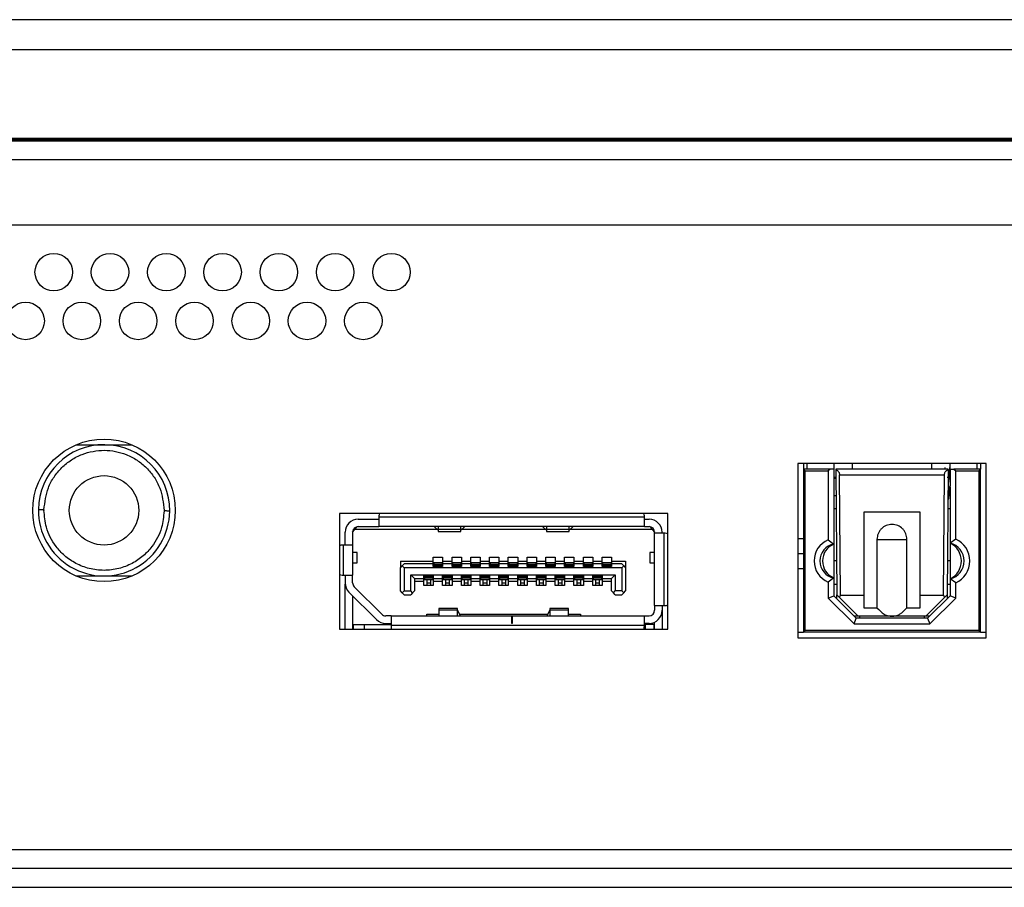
# Model space of a CAD drawing. Header units: millimetres. Extents: x 256 to 1374, y 313 to 1176.
# Tile 31 of 212: x 625 to 643, y 471 to 487. Entities that reach past the tile are written whole.
import ezdxf

# ---------------------------------------------------------------- set-up
doc = ezdxf.new("R2010")
doc.units = ezdxf.units.MM

msp = doc.modelspace()

# ---------------------------------------------------------------- linework, layer by layer
at = {"color": 7, "linetype": 'Continuous', "lineweight": 30}
for p, q in [((652.2119, 486.6513), (525.4301, 486.6513)), ((651.1536, 484.5378), (525.4301, 484.5378)), ((525.4301, 484.5354), (651.1536, 484.5354)), ((785.3437, 484.5037), (525.4301, 484.5037)), ((525.4301, 484.5014), (785.3437, 484.5014)), ((580.0536, 484.4974), (785.3437, 484.4974)), ((785.3437, 482.9974), (580.7202, 482.9974)), ((626.1203, 479.0974), (626.6136, 479.0974)), ((626.6136, 479.0974), (627.1069, 479.0974)), ((642.2886, 478.764), (638.9386, 478.764)), ((638.9386, 478.764), (638.9386, 475.664)), ((639.0386, 478.764), (639.0386, 478.664)), ((639.0386, 478.664), (639.0719, 478.6307)), ((639.5136, 478.664), (639.0386, 478.664)), ((639.0386, 478.664), (639.0386, 475.764)), ((639.1052, 478.664), (639.1052, 478.764)), ((639.5136, 478.664), (639.4802, 478.6307)), ((639.5802, 478.664), (639.5136, 478.664)), ((639.5802, 478.764), (639.5802, 478.664)), ((639.5802, 478.664), (639.5802, 477.3307)), ((639.6136, 478.664), (639.6136, 478.6583)), ((641.6136, 478.664), (639.6136, 478.664)), ((639.6136, 478.6583), (639.6321, 476.429)), ((639.9136, 478.664), (639.9136, 478.764)), ((641.3136, 478.764), (641.3136, 478.664)), ((641.5554, 478.6945), (641.5553, 478.664)), ((641.6135, 478.6583), (641.5951, 476.429)), ((641.6135, 478.6583), (641.6136, 478.664)), ((641.6384, 478.5539), (641.6388, 478.6939)), ((641.6469, 478.664), (641.6469, 478.764)), ((641.6469, 478.664), (641.6469, 478.3681)), ((641.6469, 478.664), (641.7136, 478.664)), ((641.7136, 478.664), (641.7469, 478.6307)), ((642.1886, 478.664), (641.7136, 478.664)), ((642.1219, 478.764), (642.1219, 478.664)), ((642.1886, 478.664), (642.1552, 478.6307)), ((642.1886, 478.764), (642.1886, 478.664)), ((642.1886, 475.764), (642.1886, 478.664)), ((642.2886, 475.664), (642.2886, 478.764)), ((639.0719, 475.7974), (639.0719, 478.6307)), ((639.0719, 478.6307), (639.4802, 478.6307)), ((639.4802, 478.6307), (639.4802, 477.4049)), ((639.6148, 478.514), (639.5802, 478.514)), ((639.615, 478.4974), (639.5802, 478.4974)), ((639.6988, 476.4224), (639.6811, 478.564)), ((639.6811, 478.564), (641.5461, 478.564)), ((641.5283, 476.4224), (641.5461, 478.564)), ((641.6469, 478.4974), (641.6419, 478.4974)), ((641.7469, 477.4191), (641.7469, 478.6307)), ((641.7469, 478.6307), (642.1552, 478.6307)), ((642.1552, 478.6307), (642.1552, 475.7974)), ((641.6487, 478.3474), (641.6469, 478.3681)), ((641.6469, 478.3474), (641.6469, 477.3482)), ((639.5802, 478.1974), (639.6174, 478.1974)), ((641.6276, 478.1974), (641.6469, 478.1974)), ((625.547, 477.9418), (625.5469, 477.9307)), ((639.5802, 477.964), (639.6194, 477.964)), ((641.6078, 477.964), (641.6469, 477.964)), ((627.6802, 477.9307), (627.6802, 477.9196)), ((636.6302, 477.874), (630.7969, 477.874)), ((630.7969, 477.874), (630.7969, 475.8207)), ((631.1302, 477.774), (631.4969, 477.774)), ((631.4969, 477.8307), (631.4969, 477.8074)), ((636.2136, 477.8074), (631.4969, 477.8074)), ((631.4969, 477.8074), (631.4969, 477.6407)), ((636.2136, 477.8074), (636.2136, 477.8307)), ((636.2136, 477.6407), (636.2136, 477.8074)), ((636.2136, 477.774), (636.2969, 477.774)), ((636.6302, 475.8207), (636.6302, 477.874)), ((641.1136, 477.8974), (640.1136, 477.8974)), ((640.1136, 477.8974), (640.1136, 476.4224)), ((641.1136, 476.4224), (641.1136, 477.8974)), ((631.0302, 477.5407), (631.0719, 477.5907)), ((631.0469, 477.5607), (631.0469, 477.596)), ((631.0719, 477.5907), (631.1122, 477.6391)), ((632.5377, 477.5907), (631.0719, 477.5907)), ((631.1302, 477.6407), (631.4969, 477.6407)), ((636.2136, 477.6407), (631.4969, 477.6407)), ((632.4852, 477.6358), (632.4852, 477.6407)), ((632.5503, 477.5799), (632.4852, 477.6358)), ((632.5519, 477.6407), (632.5519, 477.5892)), ((632.9519, 477.5892), (632.9519, 477.6407)), ((633.0186, 477.6358), (632.9535, 477.5799)), ((634.461, 477.5907), (632.9661, 477.5907)), ((633.0186, 477.6407), (633.0186, 477.6358)), ((634.4086, 477.6358), (634.4086, 477.6407)), ((634.4086, 477.6358), (634.4736, 477.5799)), ((634.4752, 477.6407), (634.4752, 477.5892)), ((634.8752, 477.5892), (634.8752, 477.6407)), ((634.8769, 477.5799), (634.9419, 477.6358)), ((636.3552, 477.5907), (634.8895, 477.5907)), ((634.9419, 477.6407), (634.9419, 477.6358)), ((636.2136, 477.6407), (636.2969, 477.6407)), ((636.3149, 477.6391), (636.3552, 477.5907)), ((636.3552, 477.5907), (636.3969, 477.5407)), ((636.3802, 477.5607), (636.3802, 477.596)), ((630.8969, 477.314), (630.8969, 477.5407)), ((631.0302, 477.5407), (631.0302, 477.314)), ((631.0303, 477.5441), (631.0469, 477.5607)), ((632.9519, 477.5892), (632.5519, 477.5892)), ((632.5519, 477.5892), (632.5519, 477.5574)), ((632.5519, 477.5574), (632.9519, 477.5574)), ((632.9519, 477.5574), (632.9519, 477.5892)), ((634.8752, 477.5892), (634.4752, 477.5892)), ((634.4752, 477.5892), (634.4752, 477.5574)), ((634.4752, 477.5574), (634.8752, 477.5574)), ((634.8752, 477.5574), (634.8752, 477.5892)), ((636.3969, 477.524), (636.3969, 477.5407)), ((636.5636, 477.524), (636.3969, 477.524)), ((636.3969, 476.2374), (636.3969, 477.524)), ((636.5302, 477.524), (636.5302, 477.5407)), ((636.5636, 476.2374), (636.5636, 477.524)), ((636.5836, 477.524), (636.5636, 477.524)), ((638.9386, 477.4307), (639.0386, 477.4307)), ((641.7469, 477.4191), (641.6469, 477.3482)), ((630.8636, 477.314), (630.8419, 477.314)), ((630.8636, 477.314), (630.8636, 476.7807)), ((631.0302, 477.314), (630.8636, 477.314)), ((631.0302, 477.314), (631.0302, 476.7807)), ((639.4802, 477.4049), (639.5802, 477.3307)), ((639.5802, 477.3307), (639.5802, 476.7307)), ((640.3469, 477.414), (640.3469, 476.1974)), ((640.8802, 476.1974), (640.8802, 477.414)), ((641.6469, 477.3482), (641.6469, 476.7132)), ((631.1136, 477.179), (631.0302, 477.179)), ((631.1136, 476.9957), (631.1136, 477.179)), ((632.4636, 477.0974), (632.6302, 477.0974)), ((632.4636, 477.0274), (632.4636, 477.0974)), ((632.6302, 477.0974), (632.6302, 477.0274)), ((632.7969, 477.0974), (632.9636, 477.0974)), ((632.7969, 477.0274), (632.7969, 477.0974)), ((632.9636, 477.0974), (632.9636, 477.0274)), ((633.1302, 477.0974), (633.2969, 477.0974)), ((633.1302, 477.0274), (633.1302, 477.0974)), ((633.2969, 477.0974), (633.2969, 477.0274)), ((633.4636, 477.0974), (633.6302, 477.0974)), ((633.4636, 477.0274), (633.4636, 477.0974)), ((633.6302, 477.0974), (633.6302, 477.0274)), ((633.7969, 477.0974), (633.9636, 477.0974)), ((633.7969, 477.0274), (633.7969, 477.0974)), ((633.9636, 477.0974), (633.9636, 477.0274)), ((634.1302, 477.0974), (634.2969, 477.0974)), ((634.1302, 477.0274), (634.1302, 477.0974)), ((634.2969, 477.0974), (634.2969, 477.0274)), ((634.4636, 477.0974), (634.6302, 477.0974)), ((634.4636, 477.0274), (634.4636, 477.0974)), ((634.6302, 477.0974), (634.6302, 477.0274)), ((634.7969, 477.0974), (634.9636, 477.0974)), ((634.7969, 477.0274), (634.7969, 477.0974)), ((634.9636, 477.0974), (634.9636, 477.0274)), ((635.1302, 477.0974), (635.2969, 477.0974)), ((635.1302, 477.0274), (635.1302, 477.0974)), ((635.2969, 477.0974), (635.2969, 477.0274)), ((635.4636, 477.0974), (635.6302, 477.0974)), ((635.4636, 477.0274), (635.4636, 477.0974)), ((635.6302, 477.0974), (635.6302, 477.0274)), ((636.3136, 477.179), (636.3136, 476.9957)), ((636.3969, 477.179), (636.3136, 477.179)), ((638.9386, 477.164), (639.0386, 477.164)), ((631.0302, 476.9957), (631.1136, 476.9957)), ((631.8802, 477.0274), (632.4636, 477.0274)), ((631.8802, 477.0274), (631.8802, 476.9107)), ((631.8802, 476.9107), (631.9136, 476.944)), ((631.8802, 476.4974), (631.8802, 476.9107)), ((631.9469, 476.9774), (631.9136, 476.944)), ((631.9136, 476.944), (631.9469, 476.9107)), ((632.4636, 476.9774), (631.9469, 476.9774)), ((631.9469, 476.9107), (631.9469, 476.4974)), ((635.8136, 476.9107), (631.9469, 476.9107)), ((632.4636, 476.9774), (632.4636, 477.0274)), ((632.4636, 476.9307), (632.4636, 476.9774)), ((632.6302, 476.9307), (632.4636, 476.9307)), ((632.6219, 476.9974), (632.4719, 476.9974)), ((632.4719, 476.9974), (632.4719, 476.9678)), ((632.6219, 476.9678), (632.4719, 476.9678)), ((632.4719, 476.9678), (632.4719, 476.9449)), ((632.6219, 476.9449), (632.4719, 476.9449)), ((632.4719, 476.9449), (632.4719, 476.9407)), ((632.6219, 476.9407), (632.4719, 476.9407)), ((632.4719, 476.9407), (632.4719, 476.9307)), ((632.6219, 476.9974), (632.6219, 476.9678)), ((632.6219, 476.9678), (632.6219, 476.9449)), ((632.6219, 476.9449), (632.6219, 476.9407)), ((632.6219, 476.9407), (632.6219, 476.9307)), ((632.6302, 477.0274), (632.7969, 477.0274)), ((632.6302, 477.0274), (632.6302, 476.9774)), ((632.6302, 476.9774), (632.6302, 476.9307)), ((632.7969, 476.9774), (632.6302, 476.9774)), ((632.7969, 476.9774), (632.7969, 477.0274)), ((632.7969, 476.9307), (632.7969, 476.9774)), ((632.9636, 476.9307), (632.7969, 476.9307)), ((632.9552, 476.9974), (632.8052, 476.9974)), ((632.8052, 476.9974), (632.8052, 476.9678)), ((632.8052, 476.9678), (632.8052, 476.9449)), ((632.9552, 476.9678), (632.8052, 476.9678)), ((632.9552, 476.9449), (632.8052, 476.9449)), ((632.8052, 476.9449), (632.8052, 476.9407)), ((632.9552, 476.9407), (632.8052, 476.9407)), ((632.8052, 476.9407), (632.8052, 476.9307)), ((632.9552, 476.9974), (632.9552, 476.9678)), ((632.9552, 476.9678), (632.9552, 476.9449)), ((632.9552, 476.9449), (632.9552, 476.9407)), ((632.9552, 476.9407), (632.9552, 476.9307)), ((632.9636, 477.0274), (633.1302, 477.0274)), ((632.9636, 477.0274), (632.9636, 476.9774)), ((632.9636, 476.9774), (632.9636, 476.9307)), ((633.1302, 476.9774), (632.9636, 476.9774)), ((633.1302, 476.9774), (633.1302, 477.0274)), ((633.1302, 476.9307), (633.1302, 476.9774)), ((633.2969, 476.9307), (633.1302, 476.9307)), ((633.2886, 476.9974), (633.1386, 476.9974)), ((633.1386, 476.9974), (633.1386, 476.9678)), ((633.2886, 476.9678), (633.1386, 476.9678)), ((633.1386, 476.9678), (633.1386, 476.9449)), ((633.2886, 476.9449), (633.1386, 476.9449)), ((633.1386, 476.9449), (633.1386, 476.9407)), ((633.2886, 476.9407), (633.1386, 476.9407)), ((633.1386, 476.9407), (633.1386, 476.9307)), ((633.2886, 476.9974), (633.2886, 476.9678)), ((633.2886, 476.9678), (633.2886, 476.9449)), ((633.2886, 476.9449), (633.2886, 476.9407)), ((633.2886, 476.9407), (633.2886, 476.9307)), ((633.2969, 477.0274), (633.4636, 477.0274)), ((633.2969, 477.0274), (633.2969, 476.9774)), ((633.2969, 476.9774), (633.2969, 476.9307)), ((633.4636, 476.9774), (633.2969, 476.9774)), ((633.4636, 476.9774), (633.4636, 477.0274)), ((633.4636, 476.9307), (633.4636, 476.9774)), ((633.6302, 476.9307), (633.4636, 476.9307)), ((633.6219, 476.9974), (633.4719, 476.9974)), ((633.4719, 476.9974), (633.4719, 476.9678)), ((633.4719, 476.9678), (633.4719, 476.9449)), ((633.6219, 476.9678), (633.4719, 476.9678)), ((633.6219, 476.9449), (633.4719, 476.9449)), ((633.4719, 476.9449), (633.4719, 476.9407)), ((633.6219, 476.9407), (633.4719, 476.9407)), ((633.4719, 476.9407), (633.4719, 476.9307)), ((633.6219, 476.9974), (633.6219, 476.9678)), ((633.6219, 476.9678), (633.6219, 476.9449)), ((633.6219, 476.9449), (633.6219, 476.9407)), ((633.6219, 476.9407), (633.6219, 476.9307)), ((633.6302, 477.0274), (633.7969, 477.0274)), ((633.6302, 477.0274), (633.6302, 476.9774)), ((633.6302, 476.9774), (633.6302, 476.9307)), ((633.7969, 476.9774), (633.6302, 476.9774)), ((633.7969, 476.9774), (633.7969, 477.0274)), ((633.7969, 476.9307), (633.7969, 476.9774)), ((633.9636, 476.9307), (633.7969, 476.9307)), ((633.9552, 476.9974), (633.8052, 476.9974)), ((633.8052, 476.9974), (633.8052, 476.9678)), ((633.9552, 476.9678), (633.8052, 476.9678)), ((633.8052, 476.9678), (633.8052, 476.9449)), ((633.9552, 476.9449), (633.8052, 476.9449)), ((633.8052, 476.9449), (633.8052, 476.9407)), ((633.9552, 476.9407), (633.8052, 476.9407)), ((633.8052, 476.9407), (633.8052, 476.9307)), ((633.9552, 476.9974), (633.9552, 476.9678)), ((633.9552, 476.9678), (633.9552, 476.9449)), ((633.9552, 476.9449), (633.9552, 476.9407)), ((633.9552, 476.9407), (633.9552, 476.9307)), ((633.9636, 477.0274), (634.1302, 477.0274)), ((633.9636, 477.0274), (633.9636, 476.9774)), ((633.9636, 476.9774), (633.9636, 476.9307)), ((634.1302, 476.9774), (633.9636, 476.9774)), ((634.1302, 476.9774), (634.1302, 477.0274)), ((634.1302, 476.9307), (634.1302, 476.9774)), ((634.2969, 476.9307), (634.1302, 476.9307)), ((634.2886, 476.9974), (634.1386, 476.9974)), ((634.1386, 476.9974), (634.1386, 476.9678)), ((634.1386, 476.9678), (634.1386, 476.9449)), ((634.2886, 476.9678), (634.1386, 476.9678)), ((634.2886, 476.9449), (634.1386, 476.9449)), ((634.1386, 476.9449), (634.1386, 476.9407)), ((634.2886, 476.9407), (634.1386, 476.9407)), ((634.1386, 476.9407), (634.1386, 476.9307)), ((634.2886, 476.9974), (634.2886, 476.9678)), ((634.2886, 476.9678), (634.2886, 476.9449)), ((634.2886, 476.9449), (634.2886, 476.9407)), ((634.2886, 476.9407), (634.2886, 476.9307)), ((634.2969, 477.0274), (634.4636, 477.0274)), ((634.2969, 477.0274), (634.2969, 476.9774)), ((634.2969, 476.9774), (634.2969, 476.9307)), ((634.4636, 476.9774), (634.2969, 476.9774)), ((634.4636, 476.9774), (634.4636, 477.0274)), ((634.4636, 476.9307), (634.4636, 476.9774)), ((634.6302, 476.9307), (634.4636, 476.9307)), ((634.6219, 476.9974), (634.4719, 476.9974)), ((634.4719, 476.9974), (634.4719, 476.9678)), ((634.6219, 476.9678), (634.4719, 476.9678)), ((634.4719, 476.9678), (634.4719, 476.9449)), ((634.6219, 476.9449), (634.4719, 476.9449)), ((634.4719, 476.9449), (634.4719, 476.9407)), ((634.6219, 476.9407), (634.4719, 476.9407)), ((634.4719, 476.9407), (634.4719, 476.9307)), ((634.6219, 476.9974), (634.6219, 476.9678)), ((634.6219, 476.9678), (634.6219, 476.9449)), ((634.6219, 476.9449), (634.6219, 476.9407)), ((634.6219, 476.9407), (634.6219, 476.9307)), ((634.6302, 477.0274), (634.7969, 477.0274)), ((634.6302, 477.0274), (634.6302, 476.9774)), ((634.6302, 476.9774), (634.6302, 476.9307)), ((634.7969, 476.9774), (634.6302, 476.9774)), ((634.7969, 476.9774), (634.7969, 477.0274)), ((634.7969, 476.9307), (634.7969, 476.9774)), ((634.9636, 476.9307), (634.7969, 476.9307)), ((634.9552, 476.9974), (634.8052, 476.9974)), ((634.8052, 476.9974), (634.8052, 476.9678)), ((634.8052, 476.9678), (634.8052, 476.9449)), ((634.9552, 476.9678), (634.8052, 476.9678)), ((634.9552, 476.9449), (634.8052, 476.9449)), ((634.8052, 476.9449), (634.8052, 476.9407)), ((634.9552, 476.9407), (634.8052, 476.9407)), ((634.8052, 476.9407), (634.8052, 476.9307)), ((634.9552, 476.9974), (634.9552, 476.9678)), ((634.9552, 476.9678), (634.9552, 476.9449)), ((634.9552, 476.9449), (634.9552, 476.9407)), ((634.9552, 476.9407), (634.9552, 476.9307)), ((634.9636, 477.0274), (635.1302, 477.0274)), ((634.9636, 477.0274), (634.9636, 476.9774)), ((634.9636, 476.9774), (634.9636, 476.9307)), ((635.1302, 476.9774), (634.9636, 476.9774)), ((635.1302, 476.9774), (635.1302, 477.0274)), ((635.1302, 476.9307), (635.1302, 476.9774)), ((635.2969, 476.9307), (635.1302, 476.9307)), ((635.2886, 476.9974), (635.1386, 476.9974)), ((635.1386, 476.9974), (635.1386, 476.9678)), ((635.2886, 476.9678), (635.1386, 476.9678)), ((635.1386, 476.9678), (635.1386, 476.9449)), ((635.2886, 476.9449), (635.1386, 476.9449)), ((635.1386, 476.9449), (635.1386, 476.9407)), ((635.2886, 476.9407), (635.1386, 476.9407)), ((635.1386, 476.9407), (635.1386, 476.9307)), ((635.2886, 476.9974), (635.2886, 476.9678)), ((635.2886, 476.9678), (635.2886, 476.9449)), ((635.2886, 476.9449), (635.2886, 476.9407)), ((635.2886, 476.9407), (635.2886, 476.9307)), ((635.2969, 477.0274), (635.4636, 477.0274)), ((635.2969, 477.0274), (635.2969, 476.9774)), ((635.2969, 476.9774), (635.2969, 476.9307)), ((635.4636, 476.9774), (635.2969, 476.9774)), ((635.4636, 476.9774), (635.4636, 477.0274)), ((635.4636, 476.9307), (635.4636, 476.9774)), ((635.6302, 476.9307), (635.4636, 476.9307)), ((635.6219, 476.9974), (635.4719, 476.9974)), ((635.4719, 476.9974), (635.4719, 476.9678)), ((635.4719, 476.9678), (635.4719, 476.9449)), ((635.6219, 476.9678), (635.4719, 476.9678)), ((635.6219, 476.9449), (635.4719, 476.9449)), ((635.4719, 476.9449), (635.4719, 476.9407)), ((635.6219, 476.9407), (635.4719, 476.9407)), ((635.4719, 476.9407), (635.4719, 476.9307)), ((635.6219, 476.9974), (635.6219, 476.9678)), ((635.6219, 476.9678), (635.6219, 476.9449)), ((635.6219, 476.9449), (635.6219, 476.9407)), ((635.6219, 476.9407), (635.6219, 476.9307)), ((635.6302, 477.0274), (635.8802, 477.0274)), ((635.6302, 477.0274), (635.6302, 476.9774)), ((635.6302, 476.9774), (635.6302, 476.9307)), ((635.8136, 476.9774), (635.6302, 476.9774)), ((635.8469, 476.944), (635.8136, 476.9774)), ((635.8136, 476.9107), (635.8469, 476.944)), ((635.8136, 476.9107), (635.8136, 476.4974)), ((635.8469, 476.944), (635.8802, 476.9107)), ((635.8802, 477.0274), (635.8802, 476.9107)), ((635.8802, 476.9107), (635.8802, 476.4974)), ((636.3136, 476.9957), (636.3969, 476.9957)), ((638.9386, 476.8974), (639.0386, 476.8974)), ((639.6271, 477.0307), (639.5802, 477.0307)), ((641.6469, 477.0307), (641.6, 477.0307)), ((626.1203, 476.764), (626.6136, 476.764)), ((626.6136, 476.764), (627.1069, 476.764)), ((630.8419, 476.7807), (630.8636, 476.7807)), ((630.8636, 476.7807), (631.0302, 476.7807)), ((630.8969, 476.7807), (630.8969, 476.6421)), ((631.0302, 476.6421), (631.0302, 476.7807)), ((632.0636, 476.784), (635.6969, 476.784)), ((632.0636, 476.4974), (632.0636, 476.784)), ((632.0636, 476.784), (632.1302, 476.7174)), ((632.1302, 476.7174), (632.1302, 476.4974)), ((632.1302, 476.7174), (632.2969, 476.7174)), ((632.2969, 476.764), (632.4636, 476.764)), ((632.2969, 476.7174), (632.2969, 476.764)), ((632.2969, 476.6674), (632.2969, 476.7174)), ((632.3052, 476.764), (632.3052, 476.754)), ((632.3052, 476.754), (632.4552, 476.754)), ((632.3052, 476.754), (632.3052, 476.7498)), ((632.4552, 476.7498), (632.3052, 476.7498)), ((632.3052, 476.7498), (632.3052, 476.7269)), ((632.4552, 476.7269), (632.3052, 476.7269)), ((632.3052, 476.7269), (632.3052, 476.6974)), ((632.4552, 476.764), (632.4552, 476.754)), ((632.4552, 476.754), (632.4552, 476.7498)), ((632.4552, 476.7498), (632.4552, 476.7269)), ((632.4552, 476.7269), (632.4552, 476.6974)), ((632.4636, 476.764), (632.4636, 476.7174)), ((632.4636, 476.7174), (632.6302, 476.7174)), ((632.4636, 476.7174), (632.4636, 476.6674)), ((632.6302, 476.764), (632.7969, 476.764)), ((632.6302, 476.7174), (632.6302, 476.764)), ((632.6302, 476.6674), (632.6302, 476.7174)), ((632.6386, 476.764), (632.6386, 476.754)), ((632.6386, 476.754), (632.7886, 476.754)), ((632.6386, 476.754), (632.6386, 476.7498)), ((632.7886, 476.7498), (632.6386, 476.7498)), ((632.6386, 476.7498), (632.6386, 476.7269)), ((632.7886, 476.7269), (632.6386, 476.7269)), ((632.6386, 476.7269), (632.6386, 476.6974)), ((632.7886, 476.764), (632.7886, 476.754)), ((632.7886, 476.754), (632.7886, 476.7498)), ((632.7886, 476.7498), (632.7886, 476.7269)), ((632.7886, 476.7269), (632.7886, 476.6974)), ((632.7969, 476.764), (632.7969, 476.7174)), ((632.7969, 476.7174), (632.9636, 476.7174)), ((632.7969, 476.7174), (632.7969, 476.6674)), ((632.9636, 476.764), (633.1302, 476.764)), ((632.9636, 476.7174), (632.9636, 476.764)), ((632.9636, 476.6674), (632.9636, 476.7174)), ((632.9719, 476.764), (632.9719, 476.754)), ((632.9719, 476.754), (633.1219, 476.754)), ((632.9719, 476.754), (632.9719, 476.7498)), ((633.1219, 476.7498), (632.9719, 476.7498)), ((632.9719, 476.7498), (632.9719, 476.7269)), ((633.1219, 476.7269), (632.9719, 476.7269)), ((632.9719, 476.7269), (632.9719, 476.6974)), ((633.1219, 476.764), (633.1219, 476.754)), ((633.1219, 476.754), (633.1219, 476.7498)), ((633.1219, 476.7498), (633.1219, 476.7269)), ((633.1219, 476.7269), (633.1219, 476.6974)), ((633.1302, 476.764), (633.1302, 476.7174)), ((633.1302, 476.7174), (633.2969, 476.7174)), ((633.1302, 476.7174), (633.1302, 476.6674)), ((633.2969, 476.764), (633.4636, 476.764)), ((633.2969, 476.7174), (633.2969, 476.764)), ((633.2969, 476.6674), (633.2969, 476.7174)), ((633.3052, 476.764), (633.3052, 476.754)), ((633.3052, 476.754), (633.4552, 476.754)), ((633.3052, 476.754), (633.3052, 476.7498)), ((633.4552, 476.7498), (633.3052, 476.7498)), ((633.3052, 476.7498), (633.3052, 476.7269)), ((633.4552, 476.7269), (633.3052, 476.7269)), ((633.3052, 476.7269), (633.3052, 476.6974)), ((633.4552, 476.764), (633.4552, 476.754)), ((633.4552, 476.754), (633.4552, 476.7498)), ((633.4552, 476.7498), (633.4552, 476.7269)), ((633.4552, 476.7269), (633.4552, 476.6974)), ((633.4636, 476.764), (633.4636, 476.7174)), ((633.4636, 476.7174), (633.6302, 476.7174)), ((633.4636, 476.7174), (633.4636, 476.6674)), ((633.6302, 476.764), (633.7969, 476.764)), ((633.6302, 476.7174), (633.6302, 476.764)), ((633.6302, 476.6674), (633.6302, 476.7174)), ((633.6386, 476.764), (633.6386, 476.754)), ((633.6386, 476.754), (633.7886, 476.754)), ((633.6386, 476.754), (633.6386, 476.7498)), ((633.6386, 476.7498), (633.6386, 476.7269)), ((633.7886, 476.7498), (633.6386, 476.7498)), ((633.7886, 476.7269), (633.6386, 476.7269)), ((633.6386, 476.7269), (633.6386, 476.6974)), ((633.7886, 476.764), (633.7886, 476.754)), ((633.7886, 476.754), (633.7886, 476.7498)), ((633.7886, 476.7498), (633.7886, 476.7269)), ((633.7886, 476.7269), (633.7886, 476.6974)), ((633.7969, 476.764), (633.7969, 476.7174)), ((633.7969, 476.7174), (633.9636, 476.7174)), ((633.7969, 476.7174), (633.7969, 476.6674)), ((633.9636, 476.764), (634.1302, 476.764)), ((633.9636, 476.7174), (633.9636, 476.764)), ((633.9636, 476.6674), (633.9636, 476.7174)), ((633.9719, 476.764), (633.9719, 476.754)), ((633.9719, 476.754), (633.9719, 476.7498)), ((633.9719, 476.754), (634.1219, 476.754)), ((634.1219, 476.7498), (633.9719, 476.7498)), ((633.9719, 476.7498), (633.9719, 476.7269)), ((634.1219, 476.7269), (633.9719, 476.7269)), ((633.9719, 476.7269), (633.9719, 476.6974)), ((634.1219, 476.764), (634.1219, 476.754)), ((634.1219, 476.754), (634.1219, 476.7498)), ((634.1219, 476.7498), (634.1219, 476.7269)), ((634.1219, 476.7269), (634.1219, 476.6974)), ((634.1302, 476.764), (634.1302, 476.7174)), ((634.1302, 476.7174), (634.2969, 476.7174)), ((634.1302, 476.7174), (634.1302, 476.6674)), ((634.2969, 476.764), (634.4636, 476.764)), ((634.2969, 476.7174), (634.2969, 476.764)), ((634.2969, 476.6674), (634.2969, 476.7174)), ((634.3052, 476.764), (634.3052, 476.754)), ((634.3052, 476.754), (634.3052, 476.7498)), ((634.3052, 476.754), (634.4552, 476.754)), ((634.3052, 476.7498), (634.3052, 476.7269)), ((634.4552, 476.7498), (634.3052, 476.7498)), ((634.4552, 476.7269), (634.3052, 476.7269)), ((634.3052, 476.7269), (634.3052, 476.6974)), ((634.4552, 476.764), (634.4552, 476.754)), ((634.4552, 476.754), (634.4552, 476.7498)), ((634.4552, 476.7498), (634.4552, 476.7269)), ((634.4552, 476.7269), (634.4552, 476.6974)), ((634.4636, 476.764), (634.4636, 476.7174)), ((634.4636, 476.7174), (634.6302, 476.7174)), ((634.4636, 476.7174), (634.4636, 476.6674)), ((634.6302, 476.764), (634.7969, 476.764)), ((634.6302, 476.7174), (634.6302, 476.764)), ((634.6302, 476.6674), (634.6302, 476.7174)), ((634.6386, 476.764), (634.6386, 476.754)), ((634.6386, 476.754), (634.7886, 476.754)), ((634.6386, 476.754), (634.6386, 476.7498)), ((634.6386, 476.7498), (634.6386, 476.7269)), ((634.7886, 476.7498), (634.6386, 476.7498)), ((634.7886, 476.7269), (634.6386, 476.7269)), ((634.6386, 476.7269), (634.6386, 476.6974)), ((634.7886, 476.764), (634.7886, 476.754)), ((634.7886, 476.754), (634.7886, 476.7498)), ((634.7886, 476.7498), (634.7886, 476.7269)), ((634.7886, 476.7269), (634.7886, 476.6974)), ((634.7969, 476.764), (634.7969, 476.7174)), ((634.7969, 476.7174), (634.9636, 476.7174)), ((634.7969, 476.7174), (634.7969, 476.6674)), ((634.9636, 476.764), (635.1302, 476.764)), ((634.9636, 476.7174), (634.9636, 476.764)), ((634.9636, 476.6674), (634.9636, 476.7174)), ((634.9719, 476.764), (634.9719, 476.754)), ((634.9719, 476.754), (635.1219, 476.754)), ((634.9719, 476.754), (634.9719, 476.7498)), ((634.9719, 476.7498), (634.9719, 476.7269)), ((635.1219, 476.7498), (634.9719, 476.7498)), ((635.1219, 476.7269), (634.9719, 476.7269)), ((634.9719, 476.7269), (634.9719, 476.6974)), ((635.1219, 476.764), (635.1219, 476.754)), ((635.1219, 476.754), (635.1219, 476.7498)), ((635.1219, 476.7498), (635.1219, 476.7269)), ((635.1219, 476.7269), (635.1219, 476.6974)), ((635.1302, 476.764), (635.1302, 476.7174)), ((635.1302, 476.7174), (635.2969, 476.7174)), ((635.1302, 476.7174), (635.1302, 476.6674)), ((635.2969, 476.764), (635.4636, 476.764)), ((635.2969, 476.7174), (635.2969, 476.764)), ((635.2969, 476.6674), (635.2969, 476.7174)), ((635.3052, 476.764), (635.3052, 476.754)), ((635.3052, 476.754), (635.4552, 476.754)), ((635.3052, 476.754), (635.3052, 476.7498)), ((635.4552, 476.7498), (635.3052, 476.7498)), ((635.3052, 476.7498), (635.3052, 476.7269)), ((635.4552, 476.7269), (635.3052, 476.7269)), ((635.3052, 476.7269), (635.3052, 476.6974)), ((635.4552, 476.764), (635.4552, 476.754)), ((635.4552, 476.754), (635.4552, 476.7498)), ((635.4552, 476.7498), (635.4552, 476.7269)), ((635.4552, 476.7269), (635.4552, 476.6974)), ((635.4636, 476.764), (635.4636, 476.7174)), ((635.4636, 476.7174), (635.6302, 476.7174)), ((635.4636, 476.7174), (635.4636, 476.6674)), ((635.6302, 476.7174), (635.6969, 476.784)), ((635.6302, 476.4974), (635.6302, 476.7174)), ((635.6969, 476.784), (635.6969, 476.4974)), ((639.5802, 476.7307), (639.4802, 476.6565)), ((639.5802, 476.7307), (639.5802, 476.414)), ((630.8969, 475.8207), (630.8969, 476.6207)), ((631.5476, 476.0833), (631.0595, 476.5714)), ((632.2969, 476.6674), (632.1302, 476.6674)), ((632.2969, 476.5974), (632.2969, 476.6674)), ((632.4636, 476.5974), (632.2969, 476.5974)), ((632.4552, 476.6974), (632.3052, 476.6974)), ((632.3469, 476.6974), (632.3469, 476.638)), ((632.4136, 476.638), (632.3469, 476.638)), ((632.3469, 476.638), (632.3469, 476.5974)), ((632.4136, 476.6974), (632.4136, 476.638)), ((632.4136, 476.638), (632.4136, 476.5974)), ((632.6302, 476.6674), (632.4636, 476.6674)), ((632.4636, 476.6674), (632.4636, 476.5974)), ((632.6302, 476.5974), (632.6302, 476.6674)), ((632.7969, 476.5974), (632.6302, 476.5974)), ((632.7886, 476.6974), (632.6386, 476.6974)), ((632.6802, 476.6974), (632.6802, 476.638)), ((632.7469, 476.638), (632.6802, 476.638)), ((632.6802, 476.638), (632.6802, 476.5974)), ((632.7469, 476.6974), (632.7469, 476.638)), ((632.7469, 476.638), (632.7469, 476.5974)), ((632.9636, 476.6674), (632.7969, 476.6674)), ((632.7969, 476.6674), (632.7969, 476.5974)), ((632.9636, 476.5974), (632.9636, 476.6674)), ((633.1302, 476.5974), (632.9636, 476.5974)), ((633.1219, 476.6974), (632.9719, 476.6974)), ((633.0136, 476.6974), (633.0136, 476.638)), ((633.0802, 476.638), (633.0136, 476.638)), ((633.0136, 476.638), (633.0136, 476.5974)), ((633.0802, 476.6974), (633.0802, 476.638)), ((633.0802, 476.638), (633.0802, 476.5974)), ((633.2969, 476.6674), (633.1302, 476.6674)), ((633.1302, 476.6674), (633.1302, 476.5974)), ((633.2969, 476.5974), (633.2969, 476.6674)), ((633.4636, 476.5974), (633.2969, 476.5974)), ((633.4552, 476.6974), (633.3052, 476.6974)), ((633.3469, 476.6974), (633.3469, 476.638)), ((633.4136, 476.638), (633.3469, 476.638)), ((633.3469, 476.638), (633.3469, 476.5974)), ((633.4136, 476.6974), (633.4136, 476.638)), ((633.4136, 476.638), (633.4136, 476.5974)), ((633.6302, 476.6674), (633.4636, 476.6674)), ((633.4636, 476.6674), (633.4636, 476.5974)), ((633.6302, 476.5974), (633.6302, 476.6674)), ((633.7969, 476.5974), (633.6302, 476.5974)), ((633.7886, 476.6974), (633.6386, 476.6974)), ((633.6802, 476.6974), (633.6802, 476.638)), ((633.7469, 476.638), (633.6802, 476.638)), ((633.6802, 476.638), (633.6802, 476.5974)), ((633.7469, 476.6974), (633.7469, 476.638)), ((633.7469, 476.638), (633.7469, 476.5974)), ((633.9636, 476.6674), (633.7969, 476.6674)), ((633.7969, 476.6674), (633.7969, 476.5974)), ((633.9636, 476.5974), (633.9636, 476.6674)), ((634.1302, 476.5974), (633.9636, 476.5974)), ((634.1219, 476.6974), (633.9719, 476.6974)), ((634.0136, 476.6974), (634.0136, 476.638)), ((634.0802, 476.638), (634.0136, 476.638)), ((634.0136, 476.638), (634.0136, 476.5974)), ((634.0802, 476.6974), (634.0802, 476.638)), ((634.0802, 476.638), (634.0802, 476.5974)), ((634.2969, 476.6674), (634.1302, 476.6674)), ((634.1302, 476.6674), (634.1302, 476.5974)), ((634.2969, 476.5974), (634.2969, 476.6674)), ((634.4636, 476.5974), (634.2969, 476.5974)), ((634.4552, 476.6974), (634.3052, 476.6974)), ((634.3469, 476.6974), (634.3469, 476.638)), ((634.4136, 476.638), (634.3469, 476.638)), ((634.3469, 476.638), (634.3469, 476.5974)), ((634.4136, 476.6974), (634.4136, 476.638)), ((634.4136, 476.638), (634.4136, 476.5974)), ((634.6302, 476.6674), (634.4636, 476.6674)), ((634.4636, 476.6674), (634.4636, 476.5974)), ((634.6302, 476.5974), (634.6302, 476.6674)), ((634.7969, 476.5974), (634.6302, 476.5974)), ((634.7886, 476.6974), (634.6386, 476.6974)), ((634.6802, 476.6974), (634.6802, 476.638)), ((634.7469, 476.638), (634.6802, 476.638)), ((634.6802, 476.638), (634.6802, 476.5974)), ((634.7469, 476.6974), (634.7469, 476.638)), ((634.7469, 476.638), (634.7469, 476.5974)), ((634.9636, 476.6674), (634.7969, 476.6674)), ((634.7969, 476.6674), (634.7969, 476.5974)), ((634.9636, 476.5974), (634.9636, 476.6674)), ((635.1302, 476.5974), (634.9636, 476.5974)), ((635.1219, 476.6974), (634.9719, 476.6974)), ((635.0136, 476.6974), (635.0136, 476.638)), ((635.0802, 476.638), (635.0136, 476.638)), ((635.0136, 476.638), (635.0136, 476.5974)), ((635.0802, 476.6974), (635.0802, 476.638)), ((635.0802, 476.638), (635.0802, 476.5974)), ((635.2969, 476.6674), (635.1302, 476.6674)), ((635.1302, 476.6674), (635.1302, 476.5974)), ((635.2969, 476.5974), (635.2969, 476.6674)), ((635.4636, 476.5974), (635.2969, 476.5974)), ((635.4552, 476.6974), (635.3052, 476.6974)), ((635.3469, 476.6974), (635.3469, 476.638)), ((635.4136, 476.638), (635.3469, 476.638)), ((635.3469, 476.638), (635.3469, 476.5974)), ((635.4136, 476.6974), (635.4136, 476.638)), ((635.4136, 476.638), (635.4136, 476.5974)), ((635.6302, 476.6674), (635.4636, 476.6674)), ((635.4636, 476.6674), (635.4636, 476.5974)), ((639.4802, 476.6565), (639.4802, 476.3726)), ((639.6305, 476.614), (639.5802, 476.614)), ((641.6469, 476.614), (641.5966, 476.614)), ((641.6469, 476.7132), (641.6469, 476.414)), ((641.7469, 476.6423), (641.6469, 476.7132)), ((641.7469, 476.3726), (641.7469, 476.6423)), ((631.4533, 475.989), (630.9652, 476.4771)), ((631.0302, 476.4121), (631.0302, 475.8207)), ((631.9136, 476.464), (631.8802, 476.4974)), ((631.9136, 476.464), (631.9469, 476.4974)), ((631.9469, 476.4307), (631.9136, 476.464)), ((631.9469, 476.4974), (632.0636, 476.4974)), ((631.9469, 476.4307), (632.0636, 476.4307)), ((632.0969, 476.464), (632.0636, 476.4974)), ((632.0969, 476.464), (632.0636, 476.4307)), ((632.0969, 476.464), (632.1302, 476.4974)), ((635.6636, 476.464), (635.6302, 476.4974)), ((635.6636, 476.464), (635.6969, 476.4974)), ((635.6969, 476.4307), (635.6636, 476.464)), ((635.8136, 476.4974), (635.6969, 476.4974)), ((635.6969, 476.4307), (635.8136, 476.4307)), ((635.8136, 476.4974), (635.8469, 476.464)), ((635.8136, 476.4307), (635.8469, 476.464)), ((635.8469, 476.464), (635.8802, 476.4974)), ((639.4802, 476.3726), (639.5802, 476.414)), ((639.4802, 476.3726), (639.9388, 475.914)), ((639.5802, 476.414), (639.9802, 476.014)), ((639.6806, 476.3806), (639.6321, 476.429)), ((639.6321, 476.3622), (639.6321, 476.429)), ((639.6806, 476.3806), (639.6988, 476.4224)), ((640.0141, 476.0474), (639.6806, 476.3806)), ((639.6988, 476.4224), (640.1136, 476.4224)), ((640.1136, 476.4224), (640.1136, 476.1974)), ((641.1136, 476.4224), (641.5283, 476.4224)), ((641.1136, 476.1974), (641.1136, 476.4224)), ((641.5466, 476.3806), (641.2131, 476.0474)), ((641.2469, 476.014), (641.6469, 476.414)), ((641.2883, 475.914), (641.7469, 476.3726)), ((641.5283, 476.4224), (641.5466, 476.3806)), ((641.5951, 476.429), (641.5466, 476.3806)), ((641.5951, 476.429), (641.5951, 476.3622)), ((641.7469, 476.3726), (641.6469, 476.414)), ((636.3969, 476.2374), (636.5636, 476.2374)), ((636.3969, 476.2374), (636.3969, 476.154)), ((636.5302, 476.2374), (636.5302, 476.154)), ((636.5636, 476.2374), (636.5836, 476.2374)), ((640.1136, 476.1974), (640.3469, 476.1974)), ((640.8802, 476.1974), (641.1136, 476.1974)), ((631.7136, 476.054), (631.6183, 476.054)), ((631.7136, 476.054), (633.8602, 476.054)), ((631.7136, 476.054), (631.7136, 475.8874)), ((632.3469, 476.054), (632.3469, 476.0874)), ((632.3469, 476.0874), (632.5619, 476.0874)), ((632.8952, 476.1874), (632.5619, 476.1874)), ((632.5619, 476.1874), (632.5619, 476.1642)), ((632.5619, 476.1642), (632.8952, 476.1642)), ((632.5619, 476.1642), (632.5619, 476.054)), ((632.8952, 476.1642), (632.8952, 476.1874)), ((632.8952, 476.054), (632.8952, 476.1642)), ((632.8952, 476.157), (632.9391, 476.054)), ((632.9249, 476.0874), (634.5023, 476.0874)), ((633.8602, 475.9207), (633.8602, 476.054)), ((633.8602, 476.054), (633.8636, 476.054)), ((633.8636, 476.054), (636.2136, 476.054)), ((633.8636, 476.054), (633.8636, 475.9207)), ((634.4881, 476.054), (634.5319, 476.157)), ((634.8652, 476.1874), (634.5319, 476.1874)), ((634.5319, 476.1874), (634.5319, 476.1642)), ((634.5319, 476.1642), (634.5319, 476.054)), ((634.5319, 476.1642), (634.8652, 476.1642)), ((634.8652, 476.1642), (634.8652, 476.1874)), ((634.8652, 476.054), (634.8652, 476.1642)), ((634.8652, 476.0874), (635.0802, 476.0874)), ((635.0802, 476.0874), (635.0802, 476.054)), ((636.2136, 475.8874), (636.2136, 476.054)), ((636.2136, 476.054), (636.2969, 476.054)), ((636.5302, 476.154), (636.5302, 475.8207)), ((640.0141, 476.0474), (639.9469, 476.0474)), ((640.6136, 476.0474), (640.0141, 476.0474)), ((640.0386, 476.0474), (640.0386, 476.014)), ((641.2131, 476.0474), (640.6136, 476.0474)), ((641.1886, 476.014), (641.1886, 476.0474)), ((641.2802, 476.0474), (641.2131, 476.0474)), ((631.0302, 475.904), (631.0469, 475.904)), ((631.0469, 475.8207), (631.0469, 475.904)), ((631.0469, 475.904), (631.2369, 475.904)), ((631.2369, 475.904), (631.2369, 475.8207)), ((631.2369, 475.904), (631.7136, 475.904)), ((631.6183, 475.9207), (631.7136, 475.9207)), ((631.7136, 475.8874), (636.2136, 475.8874)), ((631.7136, 475.8874), (631.7136, 475.8574)), ((633.8636, 475.9207), (633.8602, 475.9207)), ((636.2969, 475.9207), (636.2136, 475.9207)), ((636.2136, 475.904), (636.2369, 475.904)), ((636.2136, 475.8574), (636.2136, 475.8874)), ((636.2369, 475.8207), (636.2369, 475.904)), ((636.3802, 475.904), (636.2369, 475.904)), ((636.3802, 475.904), (636.3802, 475.8207)), ((636.3802, 475.904), (636.3969, 475.904)), ((636.3969, 475.8207), (636.3969, 475.9432)), ((639.9388, 475.914), (639.9802, 476.014)), ((639.9388, 475.914), (641.2883, 475.914)), ((641.2469, 476.014), (639.9802, 476.014)), ((641.2469, 476.014), (641.2883, 475.914)), ((630.7969, 475.8207), (636.6302, 475.8207)), ((638.9386, 475.764), (639.0386, 475.764)), ((639.0386, 475.764), (639.0719, 475.7974)), ((642.1886, 475.764), (639.0386, 475.764)), ((642.1552, 475.7974), (639.0719, 475.7974)), ((642.1552, 475.7974), (642.1886, 475.764)), ((642.1886, 475.764), (642.2886, 475.764)), ((638.9386, 475.664), (642.2886, 475.664)), ((856.5902, 471.564), (454.1836, 471.564)), ((454.4193, 471.2307), (856.3545, 471.2307))]:
    msp.add_line(p, q, dxfattribs=at)
at = {"color": 8, "linetype": 'Continuous', "lineweight": 30}
for p, q in [((525.4301, 486.1227), (652.2119, 486.1227)), ((580.0536, 484.164), (785.3437, 484.164)), ((630.8979, 476.6207), (630.8969, 476.6207)), ((817.1436, 471.8974), (577.0335, 471.8974))]:
    msp.add_line(p, q, dxfattribs=at)
at = {"color": 7, "linetype": 'Continuous', "lineweight": 30}
for centre, radius in [((625.7202, 482.164), 0.3333), ((626.7202, 482.164), 0.3333), ((627.7202, 482.164), 0.3333), ((628.7202, 482.164), 0.3333), ((629.7202, 482.164), 0.3333), ((630.7202, 482.164), 0.3333), ((631.7202, 482.164), 0.3333), ((625.2202, 481.2974), 0.3333), ((626.2202, 481.2974), 0.3333), ((627.2202, 481.2974), 0.3333), ((628.2202, 481.2974), 0.3333), ((629.2202, 481.2974), 0.3333), ((630.2202, 481.2974), 0.3333), ((631.2202, 481.2974), 0.3333), ((626.6136, 477.9307), 1.2667), ((626.6136, 477.9307), 0.6167)]:
    msp.add_circle(centre, radius, dxfattribs=at)
for centre, radius, start, end in [((626.6136, 477.9307), 1.1667, 359.40164, 179.40164), ((626.6136, 477.9307), 1.1667, 179.40164, 359.40164), ((631.1302, 477.5407), 0.2333, 90, 180), ((631.5969, 477.8307), 0.1, 154.32071, 180), ((636.1136, 477.8307), 0.1, 0, 25.67929), ((636.2969, 477.5407), 0.2333, 0, 90), ((631.1302, 477.5407), 0.1, 90, 180), ((636.2969, 477.5407), 0.1, 0, 90), ((636.5836, 477.4307), 0.0933, 60, 90), ((641.5702, 477.0307), 0.4267, 294.46023, 65.53977), ((630.8419, 477.2207), 0.0933, 90, 118.82545), ((639.6352, 477.0307), 0.405, 112.50195, 247.49801), ((639.6352, 477.0307), 0.305, 100.38887, 259.6112), ((639.7052, 477.0307), 0.325, 112.61988, 247.38014), ((641.5702, 477.0307), 0.3267, 283.5736, 76.42644), ((641.4948, 477.0307), 0.3521, 295.59154, 64.40844), ((630.8419, 476.874), 0.0933, 241.17455, 270), ((631.1302, 476.6421), 0.2333, 180, 225), ((631.1302, 476.6421), 0.1, 180, 225), ((636.5836, 476.3307), 0.0933, 270, 300), ((631.6183, 476.154), 0.1, 225, 270), ((636.2969, 476.154), 0.1, 270, 0), ((636.2969, 476.154), 0.2333, 270, 0), ((631.6183, 476.154), 0.2333, 225, 270), ((631.8069, 475.8574), 0.0933, 180, 203.1324), ((636.1202, 475.8574), 0.0933, 336.8676, 0)]:
    msp.add_arc(centre, radius, start, end, dxfattribs=at)
for centre, start_param, end_param in [((632.5584, 477.7907), 2.6986816, 2.7916359), ((632.9454, 477.7907), 3.4915494, 3.5845037), ((634.4818, 477.7907), 2.6986816, 2.7916359), ((634.8687, 477.7907), 3.4915494, 3.5845037)]:
    msp.add_ellipse(centre, major_axis=(0, 0.2333), ratio=0.0816327, start_param=start_param, end_param=end_param, dxfattribs=at)
for points, knots in [([(625.547, 477.9418), (625.5625, 478.0751), (625.5866, 478.2809), (625.7207, 478.5273), (625.8592, 478.6952), (626.0292, 478.8323), (626.2781, 478.9593), (626.6181, 479.023), (626.9571, 478.9563), (627.2036, 478.8285), (627.3726, 478.6905), (627.5102, 478.5217), (627.6435, 478.2729), (627.6658, 478.0654), (627.6802, 477.9307)], [0, 0, 0, 0, 0.1194795, 0.1845783, 0.2496143, 0.3148086, 0.3799712, 0.5000141, 0.6189476, 0.6839348, 0.748842, 0.8141477, 0.8794041, 1, 1, 1, 1]), ([(639.6136, 478.6583), (639.6245, 478.6532), (639.6438, 478.6442), (639.6656, 478.6193), (639.6785, 478.5923), (639.6802, 478.5732), (639.6811, 478.564)], [0, 0, 0, 0, 0.3366412, 0.6007945, 0.809578, 1, 1, 1, 1]), ([(641.5461, 478.564), (641.5469, 478.5732), (641.5487, 478.5923), (641.5615, 478.6193), (641.5833, 478.6442), (641.6027, 478.6532), (641.6135, 478.6583)], [0, 0, 0, 0, 0.1904059, 0.3992052, 0.6633392, 1, 1, 1, 1]), ([(641.6384, 478.5543), (641.6378, 478.5489), (641.6366, 478.5381), (641.6272, 478.5242), (641.6133, 478.5146), (641.6023, 478.5133), (641.5969, 478.5126)], [0, 0, 0, 0, 0.2491691, 0.5000092, 0.7513421, 1, 1, 1, 1]), ([(641.6469, 478.4334), (641.6454, 478.451), (641.6421, 478.491), (641.6392, 478.5356), (641.6388, 478.5478), (641.6386, 478.5538)], [0, 0, 0, 0, 0.2804657, 0.6402042, 1, 1, 1, 1]), ([(641.6109, 478.3474), (641.6172, 478.3474), (641.6297, 478.3474), (641.642, 478.3474), (641.647, 478.3474), (641.6487, 478.3474)], [0, 0, 0, 0, 0.4009859, 0.7967492, 1, 1, 1, 1]), ([(641.614, 478.1259), (641.6145, 478.1254), (641.6163, 478.1236), (641.6191, 478.132), (641.6226, 478.1503), (641.626, 478.1786), (641.6293, 478.2142), (641.6325, 478.2557), (641.6356, 478.3008), (641.6376, 478.3319), (641.6386, 478.3474)], [0, 0, 0, 0, 0.0590822, 0.1973373, 0.3342446, 0.4699918, 0.6044499, 0.737522, 0.8694189, 1, 1, 1, 1]), ([(625.547, 477.9418), (625.5344, 477.942), (625.515, 477.9422), (625.4917, 477.9424), (625.4757, 477.9426), (625.4628, 477.9427), (625.4503, 477.9428), (625.4483, 477.9429), (625.447, 477.9429)], [0, 0, 0, 0, 0.2398735, 0.3688914, 0.5005838, 0.632164, 0.7609404, 1, 1, 1, 1]), ([(627.6802, 477.9196), (627.6708, 477.8194), (627.6497, 477.5927), (627.5043, 477.3189), (627.3121, 477.1133), (627.1128, 476.9771), (626.8746, 476.8855), (626.6134, 476.8531), (626.3519, 476.8856), (626.1129, 476.9778), (625.9128, 477.1152), (625.7197, 477.323), (625.5745, 477.6003), (625.5554, 477.8294), (625.5469, 477.9307)], [0, 0, 0, 0, 0.0900911, 0.2039299, 0.2705193, 0.3427536, 0.4193436, 0.4983621, 0.5774809, 0.6543548, 0.7270118, 0.7941055, 0.9089879, 1, 1, 1, 1]), ([(627.7802, 477.9185), (627.7788, 477.9185), (627.7768, 477.9185), (627.7644, 477.9187), (627.7515, 477.9188), (627.7355, 477.919), (627.7122, 477.9192), (627.6928, 477.9194), (627.6802, 477.9196)], [0, 0, 0, 0, 0.2390549, 0.3678376, 0.4994414, 0.6311128, 0.7601438, 1, 1, 1, 1]), ([(640.8802, 477.414), (640.8764, 477.4487), (640.8706, 477.5012), (640.8366, 477.5634), (640.7923, 477.6172), (640.7182, 477.6668), (640.6136, 477.6878), (640.5089, 477.6668), (640.4349, 477.6173), (640.3906, 477.5634), (640.3565, 477.5013), (640.3507, 477.4487), (640.3469, 477.414)], [0, 0, 0, 0, 0.1239355, 0.1877431, 0.2517568, 0.373925, 0.4999993, 0.6260736, 0.748243, 0.8120504, 0.8760645, 1, 1, 1, 1]), ([(640.3469, 477.414), (640.3893, 477.414), (640.4741, 477.414), (640.5671, 477.414), (640.6136, 477.414)], [0, 0, 0, 0, 0.4999991, 1, 1, 1, 1]), ([(640.6136, 477.414), (640.6601, 477.414), (640.7531, 477.414), (640.8378, 477.414), (640.8802, 477.414)], [0, 0, 0, 0, 0.4999986, 1, 1, 1, 1]), ([(640.3469, 476.1974), (640.3869, 476.1558), (640.4434, 476.0969), (640.5426, 476.0534), (640.5906, 476.0493), (640.6136, 476.0474)], [0, 0, 0, 0, 0.5558034, 0.7865383, 1, 1, 1, 1]), ([(640.6136, 476.0474), (640.6366, 476.0493), (640.6845, 476.0534), (640.7837, 476.0969), (640.8403, 476.1558), (640.8802, 476.1974)], [0, 0, 0, 0, 0.213455, 0.4441943, 1, 1, 1, 1])]:
    msp.add_open_spline(points, degree=3, knots=knots, dxfattribs=at)

doc.saveas('drawing.dxf')
